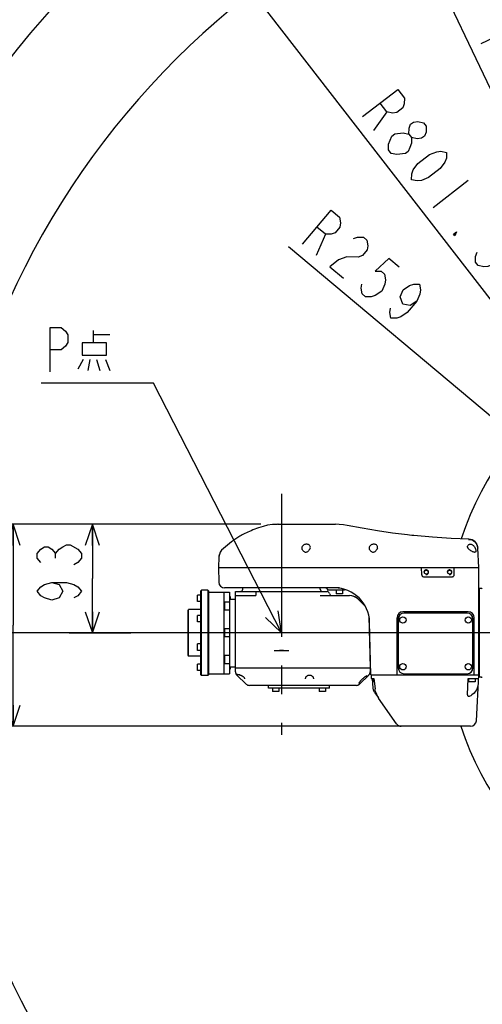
# Model space of a CAD drawing. Header units: millimetres. Extents: x 0 to 594, y 0 to 420.
# Tile 7 of 35: x 51 to 91, y 262 to 347. Entities that reach past the tile are written whole.
import ezdxf

# ---------------------------------------------------------------- set-up
doc = ezdxf.new("R2010")
doc.units = ezdxf.units.MM
doc.header["$LTSCALE"] = 32.67
doc.linetypes.add('CENTER', pattern=[0.6, 0.375, -0.075, 0.075, -0.075])
doc.layers.get('0').update_dxf_attribs({"linetype": 'CONTINUOUS'})
for name, color, linetype in [('CRV', 7, 'CONTINUOUS'), ('DEFAULT_1', 7, 'CENTER'), ('DRA_ITEM', 7, 'CONTINUOUS'), ('DRIV_DIM', 7, 'CONTINUOUS'), ('PARAM_DIM', 7, 'CONTINUOUS')]:
    doc.layers.add(name, color=color, linetype=linetype)
doc.styles.get("Standard").update_dxf_attribs({"font": 'txt', "width": 0.8})
doc.dimstyles.new('DIMSTYLE_18', dxfattribs={"dimtxt": 3.8, "dimasz": 1.8, "dimexe": 0.18, "dimexo": 0.0625, "dimgap": 0.09, "dimtad": 1, "dimlfac": 10, "dimdsep": 46, "dimtxsty": 'STANDARD', "dimblk": 'OPEN', "dimblk1": 'OPEN', "dimblk2": 'OPEN', "dimcen": 0.09, "dimadec": 0, "dimazin": 0, "dimtp": 0.5, "dimtm": 0.5, "dimtfac": 1, "dimtofl": 0, "dimtmove": 0, "dimatfit": 3, "dimldrblk": 'OPEN', "dimfxl": 1, "dimtolj": 1, "dimarcsym": 0})
doc.dimstyles.new('DIMSTYLE_2', dxfattribs={"dimtxt": 3.8, "dimasz": 1.8, "dimexe": 0.18, "dimexo": 0.0625, "dimgap": 0.09, "dimtad": 1, "dimdec": 3, "dimlfac": 10, "dimdsep": 46, "dimtxsty": 'STANDARD', "dimblk": 'OPEN', "dimblk1": 'OPEN', "dimblk2": 'OPEN', "dimcen": 0.09, "dimadec": 0, "dimazin": 0, "dimtp": 0.001, "dimtm": 0.001, "dimtfac": 1, "dimtdec": 3, "dimtofl": 0, "dimtmove": 0, "dimatfit": 3, "dimldrblk": 'OPEN', "dimfxl": 1, "dimtolj": 1, "dimarcsym": 0})
doc.dimstyles.new('DIMSTYLE_4', dxfattribs={"dimtxt": 3.8, "dimasz": 1.8, "dimexe": 0.18, "dimexo": 0.0625, "dimgap": 0.09, "dimtad": 1, "dimdec": 1, "dimlfac": 10, "dimdsep": 46, "dimtxsty": 'STANDARD', "dimblk": 'OPEN', "dimblk1": 'OPEN', "dimblk2": 'OPEN', "dimcen": 0.09, "dimadec": 0, "dimazin": 0, "dimtp": 0.1, "dimtm": 0.1, "dimtfac": 1, "dimtdec": 1, "dimtofl": 0, "dimtmove": 0, "dimatfit": 3, "dimldrblk": 'OPEN', "dimfxl": 1, "dimtolj": 1, "dimarcsym": 0})

# ---------------------------------------------------------------- blocks, each defined once
blk = doc.blocks.new('_OPEN')
at = {"color": 0, "linetype": 'BYBLOCK'}
for p, q in [((0, 0), (-1, 0.342)), ((-1, -0.342), (0, 0)), ((-1, 0), (0, 0))]:
    blk.add_line(p, q, dxfattribs=at)
blk = doc.blocks.new('*D3')
at = {"layer": 'DRIV_DIM', "color": 2, "linetype": 'CONTINUOUS'}
for p, q in [((71.576, 303.391), (48.371, 303.391)), ((50.371, 303.391), (50.371, 294.741)), ((50.371, 286.091), (50.371, 294.741)), ((84.097, 286.091), (48.371, 286.091))]:
    blk.add_line(p, q, dxfattribs=at)
at = {"layer": 'DRIV_DIM', "color": 2, "linetype": 'CONTINUOUS', "xscale": 1.8, "yscale": 1.8, "zscale": 1.8}
for p, rotation in [((50.371, 303.391), 90), ((50.371, 286.091), 270)]:
    blk.add_blockref('_OPEN', p, dxfattribs=dict(at, rotation=rotation))
blk = doc.blocks.new('*D28')
at = {"layer": 'DRIV_DIM', "color": 2, "linetype": 'CONTINUOUS'}
blk.add_line((64.282, 357.462), (113.355, 294.091), dxfattribs=at)
at = {"layer": 'DRIV_DIM', "color": 2, "linetype": 'CONTINUOUS', "xscale": 1.8, "yscale": 1.8, "zscale": 1.8, "rotation": 127.753869}
blk.add_blockref('_OPEN', (64.282, 357.462), dxfattribs=at)
blk = doc.blocks.new('*D29')
at = {"layer": 'DRIV_DIM', "color": 2, "linetype": 'CONTINUOUS'}
blk.add_line((75.58, 373.702), (113.355, 294.091), dxfattribs=at)
at = {"layer": 'DRIV_DIM', "color": 2, "linetype": 'CONTINUOUS', "xscale": 1.8, "yscale": 1.8, "zscale": 1.8, "rotation": 115.384573}
blk.add_blockref('_OPEN', (75.58, 373.702), dxfattribs=at)
blk = doc.blocks.new('*D46')
at = {"layer": 'DRIV_DIM', "color": 2, "linetype": 'CONTINUOUS'}
for p, q in [((71.576, 303.391), (55.169, 303.391)), ((57.169, 303.391), (57.169, 298.741)), ((57.169, 294.091), (57.169, 298.741)), ((55.169, 294.091), (60.464, 294.091))]:
    blk.add_line(p, q, dxfattribs=at)
at = {"layer": 'DRIV_DIM', "color": 2, "linetype": 'CONTINUOUS', "xscale": 1.8, "yscale": 1.8, "zscale": 1.8}
for p, rotation in [((57.169, 303.391), 90), ((57.169, 294.091), 270)]:
    blk.add_blockref('_OPEN', p, dxfattribs=dict(at, rotation=rotation))
blk = doc.blocks.new('*D47')
at = {"layer": 'DRIV_DIM', "color": 2, "linetype": 'CONTINUOUS'}
for p, q in [((113.355, 294.091), (73.968, 327.167)), ((93.519, 310.749), (113.355, 294.091))]:
    blk.add_line(p, q, dxfattribs=at)
at = {"layer": 'DRIV_DIM', "color": 2, "linetype": 'CONTINUOUS', "xscale": 1.8, "yscale": 1.8, "zscale": 1.8, "rotation": 139.977757}
blk.add_blockref('_OPEN', (93.519, 310.749), dxfattribs=at)
blk = doc.blocks.new('*D74')
at = {"layer": 'PARAM_DIM', "color": 2, "linetype": 'CONTINUOUS'}
for p, q in [((114.832, 294.352), (183.707, 306.496)), ((111.855, 294.091), (41.918, 294.091))]:
    blk.add_line(p, q, dxfattribs=at)
for points in [[(180.797, 307.803), (181.737, 306.149), (182.007, 308.032)], [(43.326, 295.899), (43.918, 294.091), (44.557, 295.883)]]:
    blk.add_lwpolyline(points, dxfattribs=at)
for start, end in [(95, 180), (10, 95)]:
    blk.add_arc((113.355, 294.091), 69.437, start, end, dxfattribs=at)
blk = doc.blocks.new('*D75')
at = {"layer": 'PARAM_DIM', "color": 2, "linetype": 'CONTINUOUS'}
for p, q in [((111.855, 294.091), (41.551, 294.091)), ((114.832, 293.831), (184.069, 281.623))]:
    blk.add_line(p, q, dxfattribs=at)
for points in [[(44.189, 292.299), (43.551, 294.091), (42.958, 292.284)], [(182.369, 280.087), (182.099, 281.97), (181.159, 280.316)]]:
    blk.add_lwpolyline(points, dxfattribs=at)
for start, end in [(180, 265), (265, 350)]:
    blk.add_arc((113.355, 294.091), 69.805, start, end, dxfattribs=at)

msp = doc.modelspace()

# ---------------------------------------------------------------- linework, layer by layer
at = {"color": 7, "linetype": 'CONTINUOUS'}
for p, q in [((72.99932, 303.39074), (72.96547, 303.39012)), ((72.96547, 303.39012), (72.96605, 303.39013)), ((73.04398, 303.39123), (72.99932, 303.39074)), ((73.07604, 303.39135), (73.04398, 303.39123)), ((73.07595, 303.39135), (73.04398, 303.39123)), ((73.07595, 303.39135), (77.98788, 303.39135)), ((80.26387, 303.05092), (78.9739, 303.29374)), ((84.3189, 302.46544), (84.14892, 302.48453)), ((86.27838, 302.281), (84.68519, 302.42615)), ((69.06435, 301.87777), (68.37788, 301.32859)), ((90.2551, 299.69135), (90.16778, 301.35752)), ((68.00395, 300.60006), (67.95632, 299.69135)), ((68.01861, 300.71902), (68.01861, 300.79135)), ((68.01861, 300.79135), (68.03511, 300.79135)), ((90.00947, 301.12156), (90.00944, 301.112)), ((67.95632, 299.69135), (67.9894, 298.42826)), ((67.95632, 299.69135), (90.2551, 299.69135)), ((85.37421, 299.05934), (85.3551, 299.69135)), ((88.13599, 299.05934), (88.1551, 299.69135)), ((90.2551, 290.49135), (90.2551, 299.69135)), ((85.54734, 298.89135), (87.96286, 298.89135)), ((78.33054, 297.94135), (68.48923, 297.94135)), ((70.03794, 297.83611), (70.0407, 297.94135)), ((76.67226, 297.83611), (76.6695, 297.94135)), ((77.14594, 297.93874), (77.16564, 297.93657)), ((90.3051, 290.29135), (90.3051, 297.89135)), ((90.44735, 297.89135), (90.3051, 297.89135)), ((66.1551, 296.77276), (66.1551, 297.32276)), ((66.4551, 297.32276), (66.1551, 297.32276)), ((66.4551, 297.69135), (66.5051, 297.74135)), ((66.4551, 290.49135), (66.4551, 297.69135)), ((66.5051, 290.44135), (66.5051, 297.74135)), ((67.0551, 297.74135), (66.5051, 297.74135)), ((67.0551, 297.74135), (67.0551, 290.44135)), ((67.1051, 297.69135), (67.0551, 297.74135)), ((67.1051, 297.69135), (67.1051, 290.49135)), ((67.1051, 297.59135), (68.9051, 297.59135)), ((68.4051, 297.59135), (68.4051, 290.59135)), ((68.9051, 297.59135), (68.9051, 290.59135)), ((68.9051, 297.19776), (68.9551, 297.19776)), ((68.9051, 296.99135), (69.4051, 296.99135)), ((68.9551, 297.19776), (68.9551, 296.99135)), ((69.4051, 291.09135), (69.4051, 297.64135)), ((69.4051, 297.64135), (77.26194, 297.64135)), ((69.4051, 297.29135), (71.1551, 297.29135)), ((71.1551, 297.49329), (71.1551, 297.29135)), ((76.68125, 297.29135), (79.18619, 297.29135)), ((77.32091, 297.76415), (77.32353, 297.74135)), ((78.75509, 297.74135), (77.32353, 297.74135)), ((78.04283, 297.74135), (78.04283, 297.44135)), ((78.59283, 297.44135), (78.04283, 297.44135)), ((78.59283, 297.74135), (78.59283, 297.44135)), ((78.75543, 297.74512), (78.7551, 297.74135)), ((79.34296, 297.27898), (79.18619, 297.29135)), ((79.49585, 297.24219), (79.34296, 297.27898)), ((79.64109, 297.18189), (79.49585, 297.24219)), ((79.77508, 297.09956), (79.64109, 297.18189)), ((79.88397, 297.00767), (79.77508, 297.09956)), ((80.53287, 296.37558), (79.88397, 297.00766)), ((79.88397, 297.00765), (80.53293, 296.37546)), ((90.3051, 297.49135), (90.2551, 297.49135)), ((66.4551, 296.77276), (66.1551, 296.77276)), ((68.5051, 296.03566), (68.5051, 296.73565)), ((68.9051, 296.73565), (68.5051, 296.73565)), ((80.53433, 296.37393), (80.53287, 296.37558)), ((65.3551, 296.04135), (65.4051, 296.09135)), ((65.3551, 292.14135), (65.3551, 296.04135)), ((65.4051, 292.09135), (65.4051, 296.09135)), ((66.4551, 296.09135), (65.4051, 296.09135)), ((66.1551, 295.04093), (66.1551, 295.59093)), ((66.4551, 295.59093), (66.1551, 295.59093)), ((68.9051, 296.03565), (68.5051, 296.03565)), ((80.83873, 295.53533), (80.9551, 291.09135)), ((83.2551, 290.49135), (83.2551, 295.39135)), ((83.3551, 295.29135), (83.3551, 291.09135)), ((89.3551, 295.89135), (83.7551, 295.89135)), ((89.2551, 295.79135), (83.8551, 295.79135)), ((89.7551, 291.09135), (89.7551, 295.29135)), ((89.8551, 290.49135), (89.8551, 295.39135)), ((66.4551, 295.04093), (66.1551, 295.04093)), ((68.9051, 294.44135), (68.5051, 294.44135)), ((68.5051, 293.74135), (68.5051, 294.44134)), ((81.02023, 290.49135), (80.90165, 295.01988)), ((68.9051, 293.74135), (68.5051, 293.74135)), ((66.1551, 292.59176), (66.1551, 293.14176)), ((66.4551, 293.14176), (66.1551, 293.14176)), ((65.3551, 292.14135), (65.4051, 292.09135)), ((66.4551, 292.09135), (65.4051, 292.09135)), ((66.4551, 292.59176), (66.1551, 292.59176)), ((68.5051, 291.44704), (68.5051, 292.14704)), ((68.9051, 292.14704), (68.5051, 292.14704)), ((72.72839, 292.59135), (73.9818, 292.59135)), ((66.1551, 290.85993), (66.1551, 291.40993)), ((66.4551, 291.40993), (66.1551, 291.40993)), ((68.9051, 291.44704), (68.5051, 291.44704)), ((68.9051, 291.19135), (69.4051, 291.19135)), ((68.9551, 291.19135), (68.9551, 290.98493)), ((69.41394, 290.75357), (69.4051, 291.09135)), ((69.4051, 291.09135), (80.9551, 291.09135)), ((80.9551, 291.09135), (80.94625, 290.75356)), ((66.4551, 290.85993), (66.1551, 290.85993)), ((66.4551, 290.49135), (66.5051, 290.44135)), ((67.0551, 290.44135), (66.5051, 290.44135)), ((67.1051, 290.49135), (67.0551, 290.44135)), ((67.1051, 290.59135), (68.9051, 290.59135)), ((68.9051, 290.98493), (68.9551, 290.98493)), ((70.32789, 289.70483), (69.53469, 290.47752)), ((69.5801, 290.54485), (69.5801, 290.49135)), ((69.78762, 290.49135), (69.5801, 290.49135)), ((80.03231, 289.70483), (80.82551, 290.47752)), ((80.03231, 289.70482), (80.82546, 290.47743)), ((80.82546, 290.47743), (80.8438, 290.49652)), ((81.02024, 290.49135), (90.2551, 290.49135)), ((81.02695, 290.49135), (81.04582, 290.19135)), ((83.8551, 290.59135), (89.2551, 290.59135)), ((90.04934, 286.56518), (90.2551, 290.49135)), ((90.3051, 290.69135), (90.2551, 290.69135)), ((90.44735, 290.29135), (90.3051, 290.29135)), ((79.75319, 289.59135), (70.607, 289.59135)), ((72.2551, 289.36135), (72.2551, 289.59135)), ((77.4551, 289.36135), (72.2551, 289.36135)), ((72.5801, 289.36135), (72.5801, 289.06135)), ((73.1301, 289.36135), (73.1301, 289.06135)), ((76.5801, 289.36135), (76.5801, 289.06135)), ((77.1301, 289.36135), (77.1301, 289.06135)), ((77.4551, 289.36135), (77.4551, 289.59135)), ((81.04582, 290.19135), (81.27219, 290.19135)), ((81.2082, 289.34417), (81.15084, 290.19135)), ((81.1801, 290.19135), (81.1801, 289.89135)), ((81.30294, 289.89135), (81.1801, 289.89135)), ((81.27219, 290.19135), (81.36529, 289.28307)), ((89.29312, 288.77913), (89.3301, 290.19135)), ((89.3301, 290.19135), (90.23938, 290.19135)), ((89.3801, 290.19135), (89.3801, 289.89135)), ((89.9301, 289.89135), (89.3801, 289.89135)), ((89.9301, 290.19135), (89.9301, 289.89135)), ((73.1301, 289.06135), (72.5801, 289.06135)), ((77.1301, 289.06135), (76.5801, 289.06135)), ((81.34746, 288.95855), (81.65837, 288.51453)), ((89.80583, 288.89143), (89.6551, 288.77913)), ((83.20581, 286.30456), (81.66598, 288.50365)), ((89.55002, 286.09135), (83.61538, 286.09135))]:
    msp.add_line(p, q, dxfattribs=at)
for points in [[(71.39724, 303.09903), (71.22677, 303.03612), (71.05952, 302.97113), (70.90135, 302.90661), (70.75166, 302.84271), (70.60992, 302.7796), (70.47556, 302.71736), (70.34802, 302.65602), (70.22675, 302.59559), (70.11136, 302.53611), (70.00149, 302.47761), (69.89678, 302.42009), (69.79681, 302.36346), (69.70108, 302.30759), (69.60996, 302.25281), (69.5236, 302.1993), (69.44177, 302.14705), (69.36366, 302.09555), (69.28855, 302.0443), (69.2178, 301.9942), (69.15252, 301.94611), (69.08897, 301.89728), (69.06391, 301.87742)], [(72.96547, 303.39012), (72.57503, 303.36609), (72.17161, 303.30845), (71.77341, 303.2176), (71.39724, 303.09903)], [(78.9739, 303.29374), (78.65195, 303.34715), (78.30875, 303.38103), (77.98792, 303.39135)], [(84.14892, 302.48453), (82.86779, 302.64396), (81.56746, 302.83329), (80.26387, 303.05092)], [(84.68519, 302.42615), (84.51003, 302.44462), (84.3189, 302.46544)], [(89.39127, 302.11534), (87.87989, 302.17621), (86.27838, 302.281)], [(89.38455, 302.10197), (89.51701, 302.08841), (89.64539, 302.05307), (89.76613, 301.99692), (89.87588, 301.92152), (89.97161, 301.82896), (90.05065, 301.72181), (90.11083, 301.60303), (90.15048, 301.47591), (90.16849, 301.34398)], [(75.82606, 301.42275), (75.81937, 301.48358), (75.7973, 301.53886), (75.76275, 301.58599), (75.71914, 301.6238), (75.66953, 301.65221), (75.61619, 301.67176), (75.56058, 301.68314), (75.50351, 301.68686), (75.44544, 301.68312), (75.38677, 301.67173), (75.32816, 301.65216), (75.27087, 301.62374), (75.21703, 301.58592), (75.16972, 301.53877), (75.1327, 301.48347), (75.10957, 301.42263), (75.10274, 301.36008)], [(75.10274, 301.36008), (75.10371, 301.34417), (75.10578, 301.32859)], [(75.80438, 301.32859), (75.77527, 301.27279), (75.7388, 301.21741), (75.69826, 301.16518), (75.65559, 301.11765), (75.61255, 301.07657), (75.56967, 301.04259), (75.52765, 301.01664), (75.48664, 300.99912), (75.44559, 300.9901), (75.40261, 300.99046), (75.35876, 301.00155), (75.31558, 301.02307), (75.27517, 301.05263), (75.23997, 301.08586), (75.20935, 301.1208), (75.18243, 301.15691), (75.15826, 301.19492), (75.13669, 301.23568), (75.11841, 301.28017), (75.10578, 301.32859)], [(75.80438, 301.32859), (75.81992, 301.37512), (75.82606, 301.42275)], [(81.59194, 301.42275), (81.58525, 301.48358), (81.56318, 301.53886), (81.52863, 301.58599), (81.48502, 301.6238), (81.43541, 301.65221), (81.38207, 301.67176), (81.32646, 301.68314), (81.26939, 301.68686), (81.21132, 301.68312), (81.15265, 301.67173), (81.09404, 301.65216), (81.03675, 301.62374), (80.98291, 301.58592), (80.9356, 301.53877), (80.89858, 301.48347), (80.87545, 301.42263), (80.86862, 301.36008)], [(80.86862, 301.36008), (80.86959, 301.34417), (80.87166, 301.32859)], [(81.57026, 301.32859), (81.54115, 301.27279), (81.50468, 301.21741), (81.46414, 301.16518), (81.42147, 301.11765), (81.37843, 301.07657), (81.33555, 301.04259), (81.29353, 301.01664), (81.25252, 300.99912), (81.21147, 300.9901), (81.16849, 300.99046), (81.12464, 301.00155), (81.08146, 301.02307), (81.04105, 301.05263), (81.00585, 301.08586), (80.97523, 301.1208), (80.94831, 301.15691), (80.92414, 301.19492), (80.90257, 301.23568), (80.88429, 301.28017), (80.87166, 301.32859)], [(81.57026, 301.32859), (81.5858, 301.37512), (81.59194, 301.42275)], [(89.29135, 301.47099), (89.29504, 301.51602), (89.30773, 301.55626), (89.32847, 301.59194), (89.35626, 301.6229), (89.38972, 301.64891)], [(89.29342, 301.44578), (89.29203, 301.45849), (89.29135, 301.47099)], [(89.34242, 301.32859), (89.31957, 301.36485), (89.30293, 301.40431), (89.29342, 301.44578)], [(89.40168, 301.26233), (89.37989, 301.28412), (89.36008, 301.30631), (89.34242, 301.32859)], [(89.38972, 301.64891), (89.42846, 301.66942), (89.4694, 301.68233), (89.51275, 301.68827), (89.55729, 301.68724), (89.60285, 301.67931), (89.65038, 301.66386), (89.69951, 301.64003), (89.74773, 301.60835), (89.79098, 301.57212), (89.82859, 301.53365), (89.86135, 301.49386), (89.88983, 301.45352), (89.91446, 301.41322), (89.93574, 301.37325), (89.9542, 301.33343), (89.97012, 301.29369), (89.98365, 301.25392)], [(90.00944, 301.112), (90.00738, 301.08886), (90.0022, 301.06679), (89.99378, 301.04666), (89.98209, 301.02911), (89.96695, 301.0144), (89.94783, 301.00282), (89.92421, 300.99502), (89.89535, 300.99185), (89.85987, 300.99442), (89.81678, 301.0042), (89.76639, 301.02211), (89.70911, 301.04846), (89.647, 301.08238), (89.58258, 301.1223), (89.51779, 301.16706), (89.45628, 301.21449), (89.40168, 301.26233)], [(89.98365, 301.25392), (89.99773, 301.20244), (90.00625, 301.15808), (90.00947, 301.12156)], [(85.37421, 299.05934), (85.37984, 299.01752), (85.39303, 298.98143), (85.41263, 298.9511), (85.43799, 298.92649), (85.4689, 298.90781), (85.50538, 298.89571), (85.54734, 298.89135)], [(87.96286, 298.89135), (88.00482, 298.89571), (88.0413, 298.90781), (88.07221, 298.92649), (88.09757, 298.9511), (88.11716, 298.98143), (88.13036, 299.01752), (88.13599, 299.05934)], [(77.16564, 297.93657), (77.20695, 297.92251), (77.24422, 297.89983), (77.27568, 297.8696), (77.29985, 297.83326), (77.31555, 297.79255), (77.32091, 297.76415)], [(71.12007, 297.64135), (71.1322, 297.63806), (71.14145, 297.62818), (71.14792, 297.61183), (71.15197, 297.58934), (71.1541, 297.56141), (71.15494, 297.52896), (71.1551, 297.49329)], [(73.15105, 292.59135), (73.18015, 292.59428), (73.21636, 292.6017), (73.2589, 292.61092), (73.30572, 292.6185), (73.35421, 292.62147), (73.40301, 292.61867), (73.45035, 292.61111), (73.49336, 292.60181), (73.52984, 292.59432), (73.55915, 292.59135)], [(69.49726, 290.58079), (69.49721, 290.5808), (69.49749, 290.58071), (69.49836, 290.5804), (69.49976, 290.57984), (69.50162, 290.57904), (69.50388, 290.57801), (69.50651, 290.57677), (69.50948, 290.57535)], [(69.50948, 290.57535), (69.51641, 290.57197), (69.52463, 290.56798)], [(69.52463, 290.56798), (69.52922, 290.5658), (69.53416, 290.5635), (69.53944, 290.5611), (69.54508, 290.5586), (69.5511, 290.55602), (69.55752, 290.55337), (69.56434, 290.55066), (69.57161, 290.5479), (69.57933, 290.54511), (69.58753, 290.5423), (69.59624, 290.53948), (69.60549, 290.53667), (69.61531, 290.53389), (69.62572, 290.53116), (69.63674, 290.52851), (69.66864, 290.52159)], [(69.66864, 290.52159), (69.69335, 290.516), (69.71892, 290.50987), (69.7452, 290.50319), (69.77201, 290.4959), (69.79918, 290.48797), (69.82652, 290.47936), (69.85386, 290.47002), (69.88104, 290.45992), (69.90795, 290.44898), (69.93449, 290.43715), (69.96057, 290.42436), (69.98607, 290.41056), (70.01092, 290.39568), (70.03502, 290.37966), (70.05823, 290.36246), (70.08039, 290.34406), (70.10133, 290.32448), (70.12077, 290.30388), (70.13842, 290.28249), (70.15403, 290.26059), (70.16741, 290.2385), (70.17834, 290.21672), (70.1867, 290.19578), (70.1925, 290.17623), (70.19586, 290.15858), (70.19705, 290.14411)], [(75.41351, 290.15778), (75.41579, 290.18855), (75.42105, 290.21925), (75.42888, 290.24818), (75.43881, 290.27504), (75.45037, 290.29963), (75.46328, 290.32216), (75.47747, 290.34299), (75.49283, 290.36228), (75.50928, 290.38008), (75.52674, 290.39646), (75.54514, 290.41143), (75.56435, 290.42496), (75.58426, 290.43704), (75.6047, 290.44763), (75.62551, 290.45672), (75.64652, 290.46432), (75.66581, 290.47)], [(75.66581, 290.47), (75.6854, 290.47465), (75.70603, 290.4784), (75.72593, 290.48083), (75.74538, 290.48202), (75.76467, 290.48202), (75.78411, 290.48084), (75.80401, 290.47842), (75.82464, 290.47468), (75.84438, 290.47)], [(75.84438, 290.47), (75.86352, 290.46437), (75.88454, 290.45678), (75.90536, 290.4477), (75.92581, 290.43711), (75.94572, 290.42504), (75.96495, 290.41151), (75.98336, 290.39655), (76.00082, 290.38018), (76.01728, 290.36238), (76.03265, 290.3431), (76.04685, 290.32227), (76.05976, 290.29975), (76.07134, 290.27517), (76.08128, 290.24831), (76.08912, 290.21938), (76.09439, 290.18867), (76.09669, 290.15778)], [(80.0031, 289.76027), (80.00329, 289.7628), (80.00403, 289.76736), (80.00551, 289.77356), (80.00786, 289.7813), (80.01118, 289.79049), (80.01551, 289.80104), (80.02088, 289.81282), (80.02727, 289.8257), (80.03467, 289.83956), (80.0432, 289.85453), (80.05309, 289.87091), (80.06465, 289.88904), (80.07807, 289.90899), (80.09336, 289.93057), (80.11049, 289.95356), (80.12937, 289.97773), (80.14992, 290.00284), (80.17219, 290.02883), (80.19641, 290.05588), (80.22286, 290.08414), (80.25164, 290.11353), (80.2817, 290.1429), (80.3115, 290.17079), (80.34003, 290.19643), (80.36726, 290.22001), (80.39333, 290.24181), (80.41826, 290.26197), (80.4419, 290.28048), (80.46425, 290.29744), (80.48547, 290.31307), (80.50574, 290.32755), (80.52514, 290.34101), (80.54366, 290.35347), (80.56127, 290.36495), (80.57795, 290.37546), (80.59366, 290.38503), (80.60837, 290.39368), (80.62207, 290.40141), (80.63474, 290.40827), (80.64636, 290.41426), (80.65691, 290.41942), (80.66639, 290.42379), (80.6748, 290.4274), (80.6822, 290.43031), (80.6886, 290.4326), (80.69405, 290.4343), (80.69851, 290.43548), (80.70192, 290.43618), (80.70421, 290.43649), (80.70448, 290.43652)], [(80.8438, 290.49652), (80.86204, 290.51832), (80.8787, 290.54137), (80.89369, 290.56556), (80.90692, 290.59076), (80.91833, 290.61684), (80.92785, 290.64366), (80.93544, 290.67109), (80.94107, 290.699)], [(80.94107, 290.699), (80.94469, 290.72724), (80.94625, 290.75356)], [(89.80583, 288.89143), (89.90588, 288.9791), (89.9989, 289.09003), (90.08086, 289.22402), (90.1471, 289.37897), (90.19307, 289.55039), (90.21528, 289.73149)], [(81.34746, 288.95855), (81.31858, 289.00287), (81.29286, 289.04867), (81.27036, 289.09572), (81.25112, 289.14382), (81.23519, 289.19279), (81.22265, 289.24255), (81.21359, 289.29304), (81.2082, 289.34417)], [(81.4551, 288.92938), (81.41253, 289.05473), (81.38261, 289.17269), (81.36529, 289.28307)], [(81.4551, 288.92938), (81.46813, 288.89569), (81.48151, 288.86228), (81.49524, 288.82915), (81.50968, 288.79554), (81.52539, 288.76028), (81.54299, 288.72238), (81.56295, 288.68137), (81.58571, 288.63716), (81.61105, 288.59114), (81.63821, 288.5457), (81.66598, 288.50365)], [(89.29312, 288.77913), (89.29867, 288.73213), (89.31627, 288.69868), (89.34315, 288.67772), (89.3774, 288.66774), (89.41835, 288.66773), (89.4662, 288.67769), (89.52172, 288.69861), (89.58514, 288.73207), (89.6551, 288.77913)]]:
    msp.add_lwpolyline(points, dxfattribs=at)
for centre, radius in [((85.7551, 299.29135), 0.165), ((87.7551, 299.29135), 0.165), ((83.7551, 295.19135), 0.275), ((89.3551, 295.19135), 0.275), ((83.7551, 291.19135), 0.275), ((89.3551, 291.19135), 0.275)]:
    msp.add_circle(centre, radius, dxfattribs=at)
for centre, radius, start, end in [((89.36887, 301.31565), 0.8, 3, 88.3959982), ((69.00258, 300.54772), 1, 128.6598129, 177), ((68.48923, 298.44135), 0.5, 181.5, 270), ((69.83801, 297.84135), 0.2, 270, 358.5), ((76.87219, 297.84135), 0.2, 181.5, 270), ((77.12222, 297.74135), 0.2, 6.545916, 89.8432669), ((77.90268, 294.94135), 3, 1.5, 90), ((78.95467, 297.72769), 0.2, 156.1428936, 175.0000004), ((90.44735, 297.69135), 0.2, 58.4136618, 90), ((77.26196, 297.44135), 0.2, 7.1807558, 90), ((77.65882, 297.49135), 0.2, 187.1807558, 269.9999999), ((79.18619, 296.29135), 1, 45.75, 89.9999998), ((79.83514, 295.65915), 1, 45.6199793, 45.75), ((83.7551, 295.39135), 0.5, 90, 180), ((83.8551, 295.29135), 0.5, 90, 180), ((89.2551, 295.29135), 0.5, 0, 90), ((89.3551, 295.39135), 0.5, 0, 90), ((83.8551, 291.09135), 0.5, 180, 270), ((89.2551, 291.09135), 0.5, 270, 360), ((69.81381, 290.76404), 0.4, 181.5000003, 225.7500002), ((90.44735, 290.49135), 0.2, 270, 301.5863382), ((70.607, 289.99135), 0.4, 225.75, 270), ((79.75319, 289.99135), 0.4, 270, 314.2494046), ((83.61538, 286.59135), 0.5, 215, 270), ((89.55002, 286.59135), 0.5, 270.0000194, 357.000001)]:
    msp.add_arc(centre, radius, start, end, dxfattribs=at)
at = {"color": 2, "linetype": 'CONTINUOUS'}
for centre in [(85.7551, 299.29135), (87.7551, 299.29135)]:
    msp.add_arc(centre, 0.2, 255, 195, dxfattribs=at)
at = {"layer": 'CRV', "color": 2, "linetype": 'CENTER'}
for radius, start, end in [(88.11824, 10, 350), (80.14963, 10, 350), (25.90266, 10, 161.890328), (25.90266, 197.9920643, 350)]:
    msp.add_arc((113.3551, 294.09135), radius, start, end, dxfattribs=at)
at = {"layer": 'DEFAULT_1', "color": 7, "linetype": 'CENTER'}
for p, q in [((73.3551, 305.99135), (73.3551, 285.36356)), ((60.3651, 294.09135), (23.78024, 294.09135)), ((75.76097, 294.09135), (60.3651, 294.09135)), ((113.3551, 294.09135), (75.76097, 294.09135))]:
    msp.add_line(p, q, dxfattribs=at)
at = {"layer": 'DRA_ITEM', "color": 2, "linetype": 'CONTINUOUS'}
for p, q in [((57.23974, 320.00855), (57.23974, 318.9398)), ((57.23974, 319.65231), (58.66474, 319.65231)), ((56.38474, 317.5148), (55.90974, 316.68355)), ((56.95474, 317.5148), (56.76474, 316.56481)), ((57.52474, 317.5148), (57.80974, 316.56481)), ((58.28474, 317.5148), (58.66474, 316.56481)), ((58.85474, 315.49605), (52.77474, 315.49605)), ((62.3924, 315.49605), (58.85474, 315.49605)), ((73.3551, 294.09135), (62.3924, 315.49605))]:
    msp.add_line(p, q, dxfattribs=at)
for points in [[(53.53474, 316.44604), (53.53474, 320.24606), (54.48474, 320.24606), (54.86474, 319.92937), (55.05474, 319.61272), (55.05474, 318.97939), (54.86474, 318.66274), (54.48474, 318.34605), (53.53474, 318.34605)], [(58.37974, 318.9398), (56.28974, 318.9398), (56.28974, 317.87104), (58.37974, 317.87104), (58.37974, 318.9398)], [(71.98661, 295.41281), (73.3551, 294.09135), (73.08251, 295.97408)]]:
    msp.add_lwpolyline(points, dxfattribs=at)
at = {"layer": 'DRIV_DIM', "color": 2, "linetype": 'CONTINUOUS'}
for p, q in [((82.38584, 338.73793), (81.23261, 337.12394)), ((89.35565, 332.84075), (86.35119, 330.51413)), ((77.11047, 328.2498), (76.32512, 326.42824)), ((54.00228, 300.50535), (54.00228, 300.88537))]:
    msp.add_line(p, q, dxfattribs=at)
for points in [[(90.45262, 344.57345), (93.88574, 346.20245), (94.293, 345.34419), (94.1698, 344.86512), (93.96516, 344.55771), (93.39298, 344.2862), (93.02543, 344.32209), (92.57644, 344.52965), (92.16918, 345.38795)], [(80.30196, 338.32572), (83.30642, 340.65234), (83.88807, 339.90125), (83.87037, 339.40691), (83.73633, 339.06278), (83.23558, 338.67503), (82.86887, 338.63135), (82.38584, 338.73793), (81.80419, 339.48903)], [(84.26486, 336.82868), (84.28256, 337.32302), (84.4166, 337.66711), (84.66698, 337.861), (85.03368, 337.90465), (85.51671, 337.7981), (85.74938, 337.49766), (85.73167, 337.00332), (85.59762, 336.65922), (85.34726, 336.46533), (84.98055, 336.42168), (84.49752, 336.52824)], [(82.51225, 335.47148), (82.52996, 335.96581), (82.664, 336.30991), (82.79804, 336.65404), (83.04842, 336.84793)], [(83.04842, 336.84793), (83.78182, 336.93523), (84.26486, 336.82868), (84.49752, 336.52824), (84.4798, 336.0339), (84.34577, 335.68981), (84.21173, 335.34567), (83.96136, 335.15178)], [(83.96136, 335.15178), (83.22795, 335.06448), (82.74492, 335.17103), (82.51225, 335.47148)], [(84.48988, 332.91768), (84.50759, 333.41202), (84.64164, 333.75611), (85.02605, 334.29414), (86.02753, 335.06967), (86.64461, 335.30721), (87.01131, 335.35086), (87.49435, 335.24431), (87.47664, 334.74997), (87.3426, 334.40587), (86.95819, 333.86789), (85.9567, 333.09232), (85.33963, 332.85478), (84.97292, 332.81113), (84.48988, 332.91768)], [(75.16111, 327.40571), (77.60483, 330.31574), (78.33234, 329.70481), (78.41969, 329.21795), (78.36155, 328.85326), (77.95426, 328.36824), (77.60512, 328.24795), (77.11047, 328.2498), (76.38297, 328.86073)], [(88.21249, 328.11054), (88.09616, 328.26078), (88.34653, 328.45467), (88.21249, 328.11054)], [(93.54358, 327.43272), (92.84559, 328.33405), (91.4774, 327.51484), (91.96044, 327.40828), (92.1931, 327.10784), (92.17539, 326.6135), (92.04135, 326.26941), (91.65694, 325.73139), (91.03986, 325.49384), (90.67316, 325.45019), (90.19012, 325.55675), (89.95746, 325.85719), (89.97517, 326.35153), (90.10921, 326.69562)], [(79.52556, 327.87575), (79.87471, 327.99608), (80.36935, 327.9942), (80.66035, 327.74984), (80.74771, 327.26297), (80.68957, 326.89829), (80.28228, 326.41327), (79.93313, 326.29294)], [(79.93313, 326.29294), (78.94385, 326.29671), (78.24556, 326.05605), (77.48913, 325.45074), (78.65314, 324.47327)], [(83.42487, 325.4283), (82.55187, 326.16141), (81.38815, 325.07111), (81.88279, 325.06923), (82.17379, 324.82487), (82.26115, 324.33797), (82.20301, 323.97328), (81.94123, 323.36612), (81.38843, 323.00328), (81.03929, 322.88299), (80.54465, 322.88483), (80.25365, 323.12923), (80.16629, 323.6161), (80.22443, 323.98078)], [(84.93831, 322.50332), (84.38552, 322.14049), (83.74538, 322.26455), (83.51252, 322.87363), (83.7743, 323.48079), (84.32709, 323.84363), (84.67624, 323.96392), (85.17089, 323.96208), (85.25824, 323.47521), (85.2001, 323.11052), (84.93831, 322.50332), (84.12374, 321.53333), (83.57095, 321.17049), (83.22181, 321.05019), (82.72716, 321.05204), (82.63981, 321.53891), (82.69795, 321.9036)], [(52.73561, 300.12536), (52.41895, 300.50535), (52.41895, 300.88537), (52.73561, 301.26536), (53.05228, 301.45537), (53.36895, 301.45537), (53.68561, 301.26536), (54.00228, 300.88537), (54.31895, 301.26536), (54.63561, 301.45537), (54.95228, 301.64535), (55.26895, 301.64535)], [(55.26895, 301.64535), (55.90228, 301.26536), (56.21895, 300.88537), (56.21895, 300.50535), (55.90228, 300.12536), (55.58561, 299.93535)], [(53.68561, 298.41536), (54.31895, 298.22535), (54.63561, 297.65535), (54.31895, 297.08535), (53.68561, 296.89534), (53.05228, 297.08535), (52.73561, 297.27536), (52.41895, 297.65535), (52.73561, 298.03538), (53.05228, 298.22535), (53.68561, 298.41536), (54.95228, 298.41536), (55.58561, 298.22535), (55.90228, 298.03538), (56.21895, 297.65535), (55.90228, 297.27536), (55.58561, 297.08535)]]:
    msp.add_lwpolyline(points, dxfattribs=at)

# ---------------------------------------------------------------- dimensions: what is measured, and where the dimension line sits
for mpoint, picture, middle in [((75.57952, 373.70183), '*D29', (90.12682, 345.26005)), ((64.28183, 357.46151), '*D28', (79.83663, 338.92661)), ((93.51898, 310.74896), '*D47', (74.5791, 327.89447))]:
    dim = msp.add_radius_dim(center=(113.3551, 294.09135), mpoint=mpoint, dimstyle='DIMSTYLE_4', dxfattribs=at)
    dim.commit()
    dim.dimension.update_dxf_attribs({"geometry": picture, "text_midpoint": middle, "dimtype": 164})
for base, p1, p2, angle, picture, middle in [((50.37064, 286.09135), (71.57595, 303.39135), (84.09747, 286.09135), 270, '*D3', (49.42064, 291.09568)), ((57.16895, 303.39135), (60.46359, 294.09135), (71.57595, 303.39135), 90, '*D46', (56.21895, 296.13536))]:
    dim = msp.add_linear_dim(base=base, p1=p1, p2=p2, angle=angle, dimstyle='DIMSTYLE_2', dxfattribs=at)
    dim.commit()
    dim.dimension.update_dxf_attribs({"geometry": picture, "text_midpoint": middle, "dimtype": 160})
at = {"layer": 'PARAM_DIM', "color": 2, "linetype": 'CONTINUOUS'}
for base, line1, line2, picture, middle in [((107.30327, 363.2641), ((114.83231, 294.35182), (183.70679, 306.49625)), ((41.91812, 294.09135), (111.8551, 294.09135)), '*D74', (94.3059, 363.26532)), ((107.27123, 224.55241), ((111.8551, 294.09135), (41.55054, 294.09135)), ((184.06879, 281.62262), (114.83231, 293.83087)), '*D75', (96.71808, 219.658))]:
    dim = msp.add_angular_dim_2l(base=base, line1=line1, line2=line2, dimstyle='DIMSTYLE_18', dxfattribs=at)
    dim.commit()
    dim.dimension.update_dxf_attribs({"geometry": picture, "text_midpoint": middle, "dimtype": 162})

doc.saveas('drawing.dxf')
